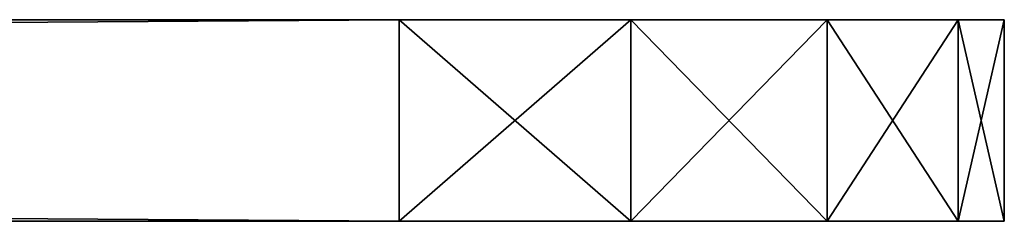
# Model space of a CAD drawing. Extents: x 907 to 1501, y 0 to 291.
# Tile 154 of 221: x 1277.01 to 1281.89, y 158.66 to 159.66. Entities that reach past the tile are written whole.
import ezdxf

# ---------------------------------------------------------------- set-up
doc = ezdxf.new("R2010")
doc.units = 0
doc.header["$LTSCALE"] = 25.4
doc.layers.get('0').update_dxf_attribs({"color": 13, "linetype": 'CONTINUOUS'})

# ---------------------------------------------------------------- blocks, each defined once
blk = doc.blocks.new('GIOTTO-LED-M-8170_STL')
at = {"color": 44}
for p, q in [((225.5646, 62.5607, 132.25), (374.5646, 62.5607, 132.25)), ((374.5646, 62.5607, 132.25), (225.5646, 62.5607, 131.25)), ((374.5646, 62.5607, 132.25), (225.5646, 62.5607, 131.25)), ((374.5646, 62.5607, 131.25), (225.5646, 62.5607, 131.25)), ((225.5646, 62.5607, 132.25), (374.5646, 62.5607, 132.25)), ((374.5646, 62.5607, 131.25), (225.5646, 62.5607, 131.25)), ((300.5721, 51.0373, 132.25), (374.5646, 62.5607, 132.25)), ((300.5721, 51.0373, 132.25), (374.5646, 62.5607, 132.25)), ((302.5161, 50.4841, 132.25), (374.5646, 62.5607, 132.25)), ((302.5161, 50.4841, 132.25), (374.5646, 62.5607, 132.25)), ((304.1292, 49.266, 132.25), (374.5646, 62.5607, 132.25)), ((304.1292, 49.266, 132.25), (374.5646, 62.5607, 132.25)), ((305.1932, 47.5475, 132.25), (374.5646, 62.5607, 132.25)), ((305.1932, 47.5475, 132.25), (374.5646, 62.5607, 132.25)), ((374.5646, 62.5607, 131.25), (371.0646, 55.0607, 131.25)), ((374.5646, 62.5607, 131.25), (371.0646, 55.0607, 131.25)), ((375.7126, 62.3324, 131.25), (374.5646, 62.5607, 131.25)), ((374.5646, 62.5607, 131.25), (375.7126, 62.3324, 132.25)), ((374.5646, 62.5607, 131.25), (375.7126, 62.3324, 132.25)), ((374.5646, 62.5607, 131.25), (374.5646, 62.5607, 132.25)), ((374.5646, 62.5607, 132.25), (375.7126, 62.3324, 132.25)), ((374.5646, 62.5607, 131.25), (374.5646, 62.5607, 132.25)), ((374.5646, 62.5607, 132.25), (375.7126, 62.3324, 132.25)), ((375.7126, 62.3324, 131.25), (374.5646, 62.5607, 131.25)), ((305.1932, 47.5475, 132.25), (375.7126, 62.3324, 132.25)), ((305.1932, 47.5475, 132.25), (375.7126, 62.3324, 132.25)), ((305.5646, 45.5607, 132.25), (375.7126, 62.3324, 132.25)), ((305.5646, 45.5607, 132.25), (375.7126, 62.3324, 132.25)), ((375.7126, 62.3324, 131.25), (371.0646, 55.0607, 131.25)), ((375.7126, 62.3324, 131.25), (371.0646, 55.0607, 131.25)), ((376.6859, 61.682, 131.25), (375.7126, 62.3324, 131.25)), ((375.7126, 62.3324, 131.25), (376.6859, 61.682, 132.25)), ((375.7126, 62.3324, 131.25), (376.6859, 61.682, 132.25)), ((375.7126, 62.3324, 131.25), (375.7126, 62.3324, 132.25)), ((375.7126, 62.3324, 132.25), (376.6859, 61.682, 132.25)), ((375.7126, 62.3324, 131.25), (375.7126, 62.3324, 132.25)), ((375.7126, 62.3324, 132.25), (376.6859, 61.682, 132.25)), ((376.6859, 61.682, 131.25), (375.7126, 62.3324, 131.25)), ((377.3362, 60.7088, 131.25), (375.7126, 62.3324, 131.25)), ((377.3362, 60.7088, 131.25), (375.7126, 62.3324, 131.25)), ((305.5646, 45.5607, 132.25), (376.6859, 61.682, 132.25)), ((305.5646, 45.5607, 132.25), (376.6859, 61.682, 132.25)), ((377.3362, 60.7088, 131.25), (376.6859, 61.682, 131.25)), ((376.6859, 61.682, 131.25), (377.3362, 60.7088, 132.25)), ((376.6859, 61.682, 131.25), (377.3362, 60.7088, 132.25)), ((376.6859, 61.682, 131.25), (376.6859, 61.682, 132.25)), ((376.6859, 61.682, 132.25), (377.3362, 60.7088, 132.25)), ((376.6859, 61.682, 131.25), (376.6859, 61.682, 132.25)), ((376.6859, 61.682, 132.25), (377.3362, 60.7088, 132.25)), ((377.3362, 60.7088, 131.25), (376.6859, 61.682, 131.25)), ((377.3362, 60.7088, 132.25), (305.5646, 45.5607, 132.25)), ((377.3362, 60.7088, 132.25), (305.5646, 45.5607, 132.25)), ((377.3362, 60.7088, 131.25), (371.0646, 55.0607, 131.25)), ((377.3362, 60.7088, 131.25), (371.0646, 55.0607, 131.25)), ((377.5646, 59.5607, 131.25), (377.3362, 60.7088, 131.25)), ((377.3362, 60.7088, 131.25), (377.5646, 59.5607, 132.25)), ((377.3362, 60.7088, 131.25), (377.5646, 59.5607, 132.25)), ((377.3362, 60.7088, 131.25), (377.3362, 60.7088, 132.25)), ((377.3362, 60.7088, 132.25), (377.5646, 59.5607, 132.25)), ((377.3362, 60.7088, 131.25), (377.3362, 60.7088, 132.25)), ((377.3362, 60.7088, 132.25), (377.5646, 59.5607, 132.25)), ((377.5646, 59.5607, 131.25), (377.3362, 60.7088, 131.25)), ((377.5646, 59.5607, 132.25), (304.1292, 24.266, 132.25)), ((377.5646, 59.5607, 132.25), (304.1292, 24.266, 132.25)), ((377.5646, 59.5607, 132.25), (305.1932, 22.5475, 132.25)), ((377.5646, 59.5607, 132.25), (305.1932, 22.5475, 132.25)), ((377.5646, 59.5607, 132.25), (305.5646, 45.5607, 132.25)), ((377.5646, 59.5607, 132.25), (305.5646, 45.5607, 132.25)), ((377.5646, 59.5607, 131.25), (371.0646, 55.0607, 131.25)), ((377.5646, 59.5607, 131.25), (371.0646, 55.0607, 131.25)), ((377.5646, 59.5607, 131.25), (371.0646, 8.0607, 131.25)), ((377.5646, 59.5607, 131.25), (371.0646, 8.0607, 131.25)), ((377.5646, 59.5607, 132.25), (377.5646, 59.5607, 131.25)), ((377.5646, 59.5607, 132.25), (377.5646, 3.5607, 132.25)), ((377.5646, 3.5607, 132.25), (377.5646, 59.5607, 131.25)), ((377.5646, 59.5607, 132.25), (377.5646, 59.5607, 131.25)), ((377.5646, 3.5607, 132.25), (377.5646, 59.5607, 131.25)), ((377.5646, 3.5607, 131.25), (377.5646, 59.5607, 131.25)), ((377.5646, 59.5607, 132.25), (377.5646, 3.5607, 132.25)), ((377.5646, 3.5607, 131.25), (377.5646, 59.5607, 131.25)), ((377.5646, 3.5607, 132.25), (305.1932, 22.5475, 132.25)), ((377.5646, 3.5607, 132.25), (305.1932, 22.5475, 132.25)), ((375.7126, 0.7891, 132.25), (305.5646, 20.5607, 132.25)), ((305.5646, 20.5607, 132.25), (374.5646, 0.5607, 132.25)), ((305.5646, 20.5607, 132.25), (374.5646, 0.5607, 132.25)), ((376.6859, 1.4394, 132.25), (305.5646, 20.5607, 132.25)), ((375.7126, 0.7891, 132.25), (305.5646, 20.5607, 132.25)), ((376.6859, 1.4394, 132.25), (305.5646, 20.5607, 132.25)), ((377.5646, 3.5607, 132.25), (305.5646, 20.5607, 132.25)), ((377.5646, 3.5607, 132.25), (305.5646, 20.5607, 132.25)), ((305.1932, 18.5739, 132.25), (374.5646, 0.5607, 132.25)), ((305.1932, 18.5739, 132.25), (374.5646, 0.5607, 132.25)), ((304.1292, 16.8554, 132.25), (374.5646, 0.5607, 132.25)), ((304.1292, 16.8554, 132.25), (374.5646, 0.5607, 132.25)), ((374.5646, 0.5607, 132.25), (302.5161, 15.6373, 132.25)), ((374.5646, 0.5607, 132.25), (302.5161, 15.6373, 132.25)), ((374.5646, 0.5607, 132.25), (300.5721, 15.0842, 132.25)), ((374.5646, 0.5607, 132.25), (300.5721, 15.0842, 132.25)), ((374.5646, 0.5607, 131.25), (229.0646, 8.0607, 131.25)), ((374.5646, 0.5607, 131.25), (229.0646, 8.0607, 131.25)), ((376.6859, 1.4394, 131.25), (371.0646, 8.0607, 131.25)), ((371.0646, 8.0607, 131.25), (377.3362, 2.4127, 131.25)), ((376.6859, 1.4394, 131.25), (371.0646, 8.0607, 131.25)), ((374.5646, 0.5607, 131.25), (371.0646, 8.0607, 131.25)), ((374.5646, 0.5607, 131.25), (371.0646, 8.0607, 131.25)), ((377.5646, 3.5607, 131.25), (371.0646, 8.0607, 131.25)), ((377.5646, 3.5607, 131.25), (371.0646, 8.0607, 131.25)), ((371.0646, 8.0607, 131.25), (377.3362, 2.4127, 131.25)), ((377.5646, 3.5607, 132.25), (376.6859, 1.4394, 132.25)), ((377.5646, 3.5607, 132.25), (376.6859, 1.4394, 132.25)), ((377.3362, 2.4127, 131.25), (377.5646, 3.5607, 131.25)), ((377.5646, 3.5607, 131.25), (377.3362, 2.4127, 132.25)), ((377.5646, 3.5607, 131.25), (377.3362, 2.4127, 132.25)), ((377.5646, 3.5607, 132.25), (377.3362, 2.4127, 132.25)), ((377.5646, 3.5607, 132.25), (377.3362, 2.4127, 132.25)), ((377.3362, 2.4127, 131.25), (377.5646, 3.5607, 131.25)), ((377.5646, 3.5607, 131.25), (377.5646, 3.5607, 132.25)), ((377.5646, 3.5607, 131.25), (377.5646, 3.5607, 132.25)), ((376.6859, 1.4394, 131.25), (377.3362, 2.4127, 131.25)), ((377.3362, 2.4127, 131.25), (376.6859, 1.4394, 132.25)), ((377.3362, 2.4127, 131.25), (376.6859, 1.4394, 132.25)), ((377.3362, 2.4127, 132.25), (376.6859, 1.4394, 132.25)), ((377.3362, 2.4127, 132.25), (376.6859, 1.4394, 132.25)), ((376.6859, 1.4394, 131.25), (377.3362, 2.4127, 131.25)), ((377.3362, 2.4127, 131.25), (377.3362, 2.4127, 132.25)), ((377.3362, 2.4127, 131.25), (377.3362, 2.4127, 132.25)), ((374.5646, 0.5607, 131.25), (376.6859, 1.4394, 131.25)), ((374.5646, 0.5607, 131.25), (376.6859, 1.4394, 131.25)), ((375.7126, 0.7891, 131.25), (376.6859, 1.4394, 131.25)), ((376.6859, 1.4394, 131.25), (375.7126, 0.7891, 132.25)), ((376.6859, 1.4394, 131.25), (375.7126, 0.7891, 132.25)), ((376.6859, 1.4394, 132.25), (375.7126, 0.7891, 132.25)), ((376.6859, 1.4394, 132.25), (375.7126, 0.7891, 132.25)), ((375.7126, 0.7891, 131.25), (376.6859, 1.4394, 131.25)), ((376.6859, 1.4394, 131.25), (376.6859, 1.4394, 132.25)), ((376.6859, 1.4394, 131.25), (376.6859, 1.4394, 132.25)), ((374.5646, 0.5607, 131.25), (375.7126, 0.7891, 131.25)), ((375.7126, 0.7891, 131.25), (374.5646, 0.5607, 132.25)), ((375.7126, 0.7891, 131.25), (374.5646, 0.5607, 132.25)), ((375.7126, 0.7891, 132.25), (374.5646, 0.5607, 132.25)), ((375.7126, 0.7891, 132.25), (374.5646, 0.5607, 132.25)), ((374.5646, 0.5607, 131.25), (375.7126, 0.7891, 131.25)), ((375.7126, 0.7891, 131.25), (375.7126, 0.7891, 132.25)), ((375.7126, 0.7891, 131.25), (375.7126, 0.7891, 132.25)), ((374.5646, 0.5607, 132.25), (225.5646, 0.5607, 132.25)), ((225.5646, 0.5607, 132.25), (374.5646, 0.5607, 131.25)), ((225.5646, 0.5607, 132.25), (374.5646, 0.5607, 131.25)), ((225.5646, 0.5607, 131.25), (374.5646, 0.5607, 131.25)), ((374.5646, 0.5607, 132.25), (225.5646, 0.5607, 132.25)), ((225.5646, 0.5607, 131.25), (374.5646, 0.5607, 131.25)), ((374.5646, 0.5607, 131.25), (374.5646, 0.5607, 132.25)), ((374.5646, 0.5607, 131.25), (374.5646, 0.5607, 132.25))]:
    blk.add_line(p, q, dxfattribs=at)
mesh = blk.add_polyface(dxfattribs=at)
corners = [(374.5646, 62.5607, 132.25), (225.5646, 62.5607, 131.25), (225.5646, 62.5607, 132.25)]
mesh.append_faces([[corners[k] for k in face] for face in [(0, 1, 2)]], dxfattribs={"color": 44})
mesh = blk.add_polyface(dxfattribs=at)
corners = [(374.5646, 62.5607, 132.25), (374.5646, 62.5607, 131.25), (225.5646, 62.5607, 131.25)]
mesh.append_faces([[corners[k] for k in face] for face in [(0, 1, 2)]], dxfattribs={"color": 44})
mesh = blk.add_polyface(dxfattribs=at)
corners = [(374.5646, 62.5607, 132.25), (225.5646, 62.5607, 132.25), (300.5721, 51.0373, 132.25)]
mesh.append_faces([[corners[k] for k in face] for face in [(0, 1, 2)]], dxfattribs={"color": 44})
mesh = blk.add_polyface(dxfattribs=at)
corners = [(374.5646, 62.5607, 131.25), (371.0646, 55.0607, 131.25), (225.5646, 62.5607, 131.25)]
mesh.append_faces([[corners[k] for k in face] for face in [(0, 1, 2)]], dxfattribs={"color": 44})
mesh = blk.add_polyface(dxfattribs=at)
corners = [(374.5646, 62.5607, 132.25), (300.5721, 51.0373, 132.25), (302.5161, 50.4841, 132.25)]
mesh.append_faces([[corners[k] for k in face] for face in [(0, 1, 2)]], dxfattribs={"color": 44})
mesh = blk.add_polyface(dxfattribs=at)
corners = [(374.5646, 62.5607, 132.25), (302.5161, 50.4841, 132.25), (304.1292, 49.266, 132.25)]
mesh.append_faces([[corners[k] for k in face] for face in [(0, 1, 2)]], dxfattribs={"color": 44})
mesh = blk.add_polyface(dxfattribs=at)
corners = [(374.5646, 62.5607, 132.25), (304.1292, 49.266, 132.25), (305.1932, 47.5475, 132.25)]
mesh.append_faces([[corners[k] for k in face] for face in [(0, 1, 2)]], dxfattribs={"color": 44})
mesh = blk.add_polyface(dxfattribs=at)
corners = [(375.7126, 62.3324, 132.25), (374.5646, 62.5607, 132.25), (305.1932, 47.5475, 132.25)]
mesh.append_faces([[corners[k] for k in face] for face in [(0, 1, 2)]], dxfattribs={"color": 44})
mesh = blk.add_polyface(dxfattribs=at)
corners = [(375.7126, 62.3324, 131.25), (371.0646, 55.0607, 131.25), (374.5646, 62.5607, 131.25)]
mesh.append_faces([[corners[k] for k in face] for face in [(0, 1, 2)]], dxfattribs={"color": 44})
mesh = blk.add_polyface(dxfattribs=at)
corners = [(375.7126, 62.3324, 132.25), (375.7126, 62.3324, 131.25), (374.5646, 62.5607, 131.25)]
mesh.append_faces([[corners[k] for k in face] for face in [(0, 1, 2)]], dxfattribs={"color": 44})
mesh = blk.add_polyface(dxfattribs=at)
corners = [(375.7126, 62.3324, 132.25), (374.5646, 62.5607, 131.25), (374.5646, 62.5607, 132.25)]
mesh.append_faces([[corners[k] for k in face] for face in [(0, 1, 2)]], dxfattribs={"color": 44})
mesh = blk.add_polyface(dxfattribs=at)
corners = [(375.7126, 62.3324, 132.25), (305.1932, 47.5475, 132.25), (305.5646, 45.5607, 132.25)]
mesh.append_faces([[corners[k] for k in face] for face in [(0, 1, 2)]], dxfattribs={"color": 44})
mesh = blk.add_polyface(dxfattribs=at)
corners = [(376.6859, 61.682, 132.25), (375.7126, 62.3324, 132.25), (305.5646, 45.5607, 132.25)]
mesh.append_faces([[corners[k] for k in face] for face in [(0, 1, 2)]], dxfattribs={"color": 44})
mesh = blk.add_polyface(dxfattribs=at)
corners = [(377.3362, 60.7088, 131.25), (371.0646, 55.0607, 131.25), (375.7126, 62.3324, 131.25)]
mesh.append_faces([[corners[k] for k in face] for face in [(0, 1, 2)]], dxfattribs={"color": 44})
mesh = blk.add_polyface(dxfattribs=at)
corners = [(376.6859, 61.682, 132.25), (376.6859, 61.682, 131.25), (375.7126, 62.3324, 131.25)]
mesh.append_faces([[corners[k] for k in face] for face in [(0, 1, 2)]], dxfattribs={"color": 44})
mesh = blk.add_polyface(dxfattribs=at)
corners = [(376.6859, 61.682, 132.25), (375.7126, 62.3324, 131.25), (375.7126, 62.3324, 132.25)]
mesh.append_faces([[corners[k] for k in face] for face in [(0, 1, 2)]], dxfattribs={"color": 44})
mesh = blk.add_polyface(dxfattribs=at)
corners = [(377.3362, 60.7088, 131.25), (375.7126, 62.3324, 131.25), (376.6859, 61.682, 131.25)]
mesh.append_faces([[corners[k] for k in face] for face in [(0, 1, 2)]], dxfattribs={"color": 44})
mesh = blk.add_polyface(dxfattribs=at)
corners = [(377.3362, 60.7088, 132.25), (376.6859, 61.682, 132.25), (305.5646, 45.5607, 132.25)]
mesh.append_faces([[corners[k] for k in face] for face in [(0, 1, 2)]], dxfattribs={"color": 44})
mesh = blk.add_polyface(dxfattribs=at)
corners = [(376.6859, 61.682, 131.25), (377.3362, 60.7088, 132.25), (377.3362, 60.7088, 131.25)]
mesh.append_faces([[corners[k] for k in face] for face in [(0, 1, 2)]], dxfattribs={"color": 44})
mesh = blk.add_polyface(dxfattribs=at)
corners = [(376.6859, 61.682, 132.25), (377.3362, 60.7088, 132.25), (376.6859, 61.682, 131.25)]
mesh.append_faces([[corners[k] for k in face] for face in [(0, 1, 2)]], dxfattribs={"color": 44})
mesh = blk.add_polyface(dxfattribs=at)
corners = [(377.5646, 59.5607, 132.25), (377.3362, 60.7088, 132.25), (305.5646, 45.5607, 132.25)]
mesh.append_faces([[corners[k] for k in face] for face in [(0, 1, 2)]], dxfattribs={"color": 44})
mesh = blk.add_polyface(dxfattribs=at)
corners = [(377.5646, 59.5607, 131.25), (371.0646, 55.0607, 131.25), (377.3362, 60.7088, 131.25)]
mesh.append_faces([[corners[k] for k in face] for face in [(0, 1, 2)]], dxfattribs={"color": 44})
mesh = blk.add_polyface(dxfattribs=at)
corners = [(377.3362, 60.7088, 131.25), (377.5646, 59.5607, 132.25), (377.5646, 59.5607, 131.25)]
mesh.append_faces([[corners[k] for k in face] for face in [(0, 1, 2)]], dxfattribs={"color": 44})
mesh = blk.add_polyface(dxfattribs=at)
corners = [(377.3362, 60.7088, 132.25), (377.5646, 59.5607, 132.25), (377.3362, 60.7088, 131.25)]
mesh.append_faces([[corners[k] for k in face] for face in [(0, 1, 2)]], dxfattribs={"color": 44})
mesh = blk.add_polyface(dxfattribs=at)
corners = [(377.5646, 59.5607, 132.25), (304.1292, 24.266, 132.25), (305.1932, 22.5475, 132.25)]
mesh.append_faces([[corners[k] for k in face] for face in [(0, 1, 2)]], dxfattribs={"color": 44})
mesh = blk.add_polyface(dxfattribs=at)
corners = [(377.5646, 59.5607, 132.25), (305.5646, 45.5607, 132.25), (304.1292, 24.266, 132.25)]
mesh.append_faces([[corners[k] for k in face] for face in [(0, 1, 2)]], dxfattribs={"color": 44})
mesh = blk.add_polyface(dxfattribs=at)
corners = [(377.5646, 59.5607, 132.25), (305.1932, 22.5475, 132.25), (377.5646, 3.5607, 132.25)]
mesh.append_faces([[corners[k] for k in face] for face in [(0, 1, 2)]], dxfattribs={"color": 44})
mesh = blk.add_polyface(dxfattribs=at)
corners = [(377.5646, 59.5607, 131.25), (371.0646, 8.0607, 131.25), (371.0646, 55.0607, 131.25)]
mesh.append_faces([[corners[k] for k in face] for face in [(0, 1, 2)]], dxfattribs={"color": 44})
mesh = blk.add_polyface(dxfattribs=at)
corners = [(377.5646, 3.5607, 131.25), (371.0646, 8.0607, 131.25), (377.5646, 59.5607, 131.25)]
mesh.append_faces([[corners[k] for k in face] for face in [(0, 1, 2)]], dxfattribs={"color": 44})
mesh = blk.add_polyface(dxfattribs=at)
corners = [(377.5646, 59.5607, 132.25), (377.5646, 3.5607, 132.25), (377.5646, 59.5607, 131.25)]
mesh.append_faces([[corners[k] for k in face] for face in [(0, 1, 2)]], dxfattribs={"color": 44})
mesh = blk.add_polyface(dxfattribs=at)
corners = [(377.5646, 59.5607, 131.25), (377.5646, 3.5607, 132.25), (377.5646, 3.5607, 131.25)]
mesh.append_faces([[corners[k] for k in face] for face in [(0, 1, 2)]], dxfattribs={"color": 44})
mesh = blk.add_polyface(dxfattribs=at)
corners = [(377.5646, 3.5607, 132.25), (305.1932, 22.5475, 132.25), (305.5646, 20.5607, 132.25)]
mesh.append_faces([[corners[k] for k in face] for face in [(0, 1, 2)]], dxfattribs={"color": 44})
mesh = blk.add_polyface(dxfattribs=at)
corners = [(374.5646, 0.5607, 132.25), (305.5646, 20.5607, 132.25), (305.1932, 18.5739, 132.25)]
mesh.append_faces([[corners[k] for k in face] for face in [(0, 1, 2)]], dxfattribs={"color": 44})
mesh = blk.add_polyface(dxfattribs=at)
corners = [(375.7126, 0.7891, 132.25), (305.5646, 20.5607, 132.25), (374.5646, 0.5607, 132.25)]
mesh.append_faces([[corners[k] for k in face] for face in [(0, 1, 2)]], dxfattribs={"color": 44})
mesh = blk.add_polyface(dxfattribs=at)
corners = [(376.6859, 1.4394, 132.25), (305.5646, 20.5607, 132.25), (375.7126, 0.7891, 132.25)]
mesh.append_faces([[corners[k] for k in face] for face in [(0, 1, 2)]], dxfattribs={"color": 44})
mesh = blk.add_polyface(dxfattribs=at)
corners = [(377.5646, 3.5607, 132.25), (305.5646, 20.5607, 132.25), (376.6859, 1.4394, 132.25)]
mesh.append_faces([[corners[k] for k in face] for face in [(0, 1, 2)]], dxfattribs={"color": 44})
mesh = blk.add_polyface(dxfattribs=at)
corners = [(374.5646, 0.5607, 132.25), (305.1932, 18.5739, 132.25), (304.1292, 16.8554, 132.25)]
mesh.append_faces([[corners[k] for k in face] for face in [(0, 1, 2)]], dxfattribs={"color": 44})
mesh = blk.add_polyface(dxfattribs=at)
corners = [(374.5646, 0.5607, 132.25), (304.1292, 16.8554, 132.25), (302.5161, 15.6373, 132.25)]
mesh.append_faces([[corners[k] for k in face] for face in [(0, 1, 2)]], dxfattribs={"color": 44})
mesh = blk.add_polyface(dxfattribs=at)
corners = [(374.5646, 0.5607, 132.25), (302.5161, 15.6373, 132.25), (300.5721, 15.0842, 132.25)]
mesh.append_faces([[corners[k] for k in face] for face in [(0, 1, 2)]], dxfattribs={"color": 44})
mesh = blk.add_polyface(dxfattribs=at)
corners = [(374.5646, 0.5607, 132.25), (300.5721, 15.0842, 132.25), (225.5646, 0.5607, 132.25)]
mesh.append_faces([[corners[k] for k in face] for face in [(0, 1, 2)]], dxfattribs={"color": 44})
mesh = blk.add_polyface(dxfattribs=at)
corners = [(374.5646, 0.5607, 131.25), (225.5646, 0.5607, 131.25), (229.0646, 8.0607, 131.25)]
mesh.append_faces([[corners[k] for k in face] for face in [(0, 1, 2)]], dxfattribs={"color": 44})
mesh = blk.add_polyface(dxfattribs=at)
corners = [(374.5646, 0.5607, 131.25), (229.0646, 8.0607, 131.25), (371.0646, 8.0607, 131.25)]
mesh.append_faces([[corners[k] for k in face] for face in [(0, 1, 2)]], dxfattribs={"color": 44})
mesh = blk.add_polyface(dxfattribs=at)
corners = [(377.3362, 2.4127, 131.25), (376.6859, 1.4394, 131.25), (371.0646, 8.0607, 131.25)]
mesh.append_faces([[corners[k] for k in face] for face in [(0, 1, 2)]], dxfattribs={"color": 44})
mesh = blk.add_polyface(dxfattribs=at)
corners = [(376.6859, 1.4394, 131.25), (374.5646, 0.5607, 131.25), (371.0646, 8.0607, 131.25)]
mesh.append_faces([[corners[k] for k in face] for face in [(0, 1, 2)]], dxfattribs={"color": 44})
mesh = blk.add_polyface(dxfattribs=at)
corners = [(377.5646, 3.5607, 131.25), (377.3362, 2.4127, 131.25), (371.0646, 8.0607, 131.25)]
mesh.append_faces([[corners[k] for k in face] for face in [(0, 1, 2)]], dxfattribs={"color": 44})
mesh = blk.add_polyface(dxfattribs=at)
corners = [(377.5646, 3.5607, 132.25), (376.6859, 1.4394, 132.25), (377.3362, 2.4127, 132.25)]
mesh.append_faces([[corners[k] for k in face] for face in [(0, 1, 2)]], dxfattribs={"color": 44})
mesh = blk.add_polyface(dxfattribs=at)
corners = [(377.5646, 3.5607, 131.25), (377.3362, 2.4127, 132.25), (377.3362, 2.4127, 131.25)]
mesh.append_faces([[corners[k] for k in face] for face in [(0, 1, 2)]], dxfattribs={"color": 44})
mesh = blk.add_polyface(dxfattribs=at)
corners = [(377.5646, 3.5607, 132.25), (377.3362, 2.4127, 132.25), (377.5646, 3.5607, 131.25)]
mesh.append_faces([[corners[k] for k in face] for face in [(0, 1, 2)]], dxfattribs={"color": 44})
mesh = blk.add_polyface(dxfattribs=at)
corners = [(377.3362, 2.4127, 131.25), (376.6859, 1.4394, 132.25), (376.6859, 1.4394, 131.25)]
mesh.append_faces([[corners[k] for k in face] for face in [(0, 1, 2)]], dxfattribs={"color": 44})
mesh = blk.add_polyface(dxfattribs=at)
corners = [(377.3362, 2.4127, 132.25), (376.6859, 1.4394, 132.25), (377.3362, 2.4127, 131.25)]
mesh.append_faces([[corners[k] for k in face] for face in [(0, 1, 2)]], dxfattribs={"color": 44})
mesh = blk.add_polyface(dxfattribs=at)
corners = [(376.6859, 1.4394, 131.25), (375.7126, 0.7891, 131.25), (374.5646, 0.5607, 131.25)]
mesh.append_faces([[corners[k] for k in face] for face in [(0, 1, 2)]], dxfattribs={"color": 44})
mesh = blk.add_polyface(dxfattribs=at)
corners = [(375.7126, 0.7891, 132.25), (375.7126, 0.7891, 131.25), (376.6859, 1.4394, 131.25)]
mesh.append_faces([[corners[k] for k in face] for face in [(0, 1, 2)]], dxfattribs={"color": 44})
mesh = blk.add_polyface(dxfattribs=at)
corners = [(375.7126, 0.7891, 132.25), (376.6859, 1.4394, 131.25), (376.6859, 1.4394, 132.25)]
mesh.append_faces([[corners[k] for k in face] for face in [(0, 1, 2)]], dxfattribs={"color": 44})
mesh = blk.add_polyface(dxfattribs=at)
corners = [(374.5646, 0.5607, 132.25), (374.5646, 0.5607, 131.25), (375.7126, 0.7891, 131.25)]
mesh.append_faces([[corners[k] for k in face] for face in [(0, 1, 2)]], dxfattribs={"color": 44})
mesh = blk.add_polyface(dxfattribs=at)
corners = [(374.5646, 0.5607, 132.25), (375.7126, 0.7891, 131.25), (375.7126, 0.7891, 132.25)]
mesh.append_faces([[corners[k] for k in face] for face in [(0, 1, 2)]], dxfattribs={"color": 44})
mesh = blk.add_polyface(dxfattribs=at)
corners = [(225.5646, 0.5607, 132.25), (374.5646, 0.5607, 131.25), (374.5646, 0.5607, 132.25)]
mesh.append_faces([[corners[k] for k in face] for face in [(0, 1, 2)]], dxfattribs={"color": 44})
mesh = blk.add_polyface(dxfattribs=at)
corners = [(225.5646, 0.5607, 132.25), (225.5646, 0.5607, 131.25), (374.5646, 0.5607, 131.25)]
mesh.append_faces([[corners[k] for k in face] for face in [(0, 1, 2)]], dxfattribs={"color": 44})

msp = doc.modelspace()

# ---------------------------------------------------------------- block references
at = {"color": 0, "extrusion": (0, -1, -5.55112e-17)}
msp.add_blockref('GIOTTO-LED-M-8170_STL', (904.3271, 1479.1888, -290.9062), dxfattribs=at)

doc.saveas('drawing.dxf')
